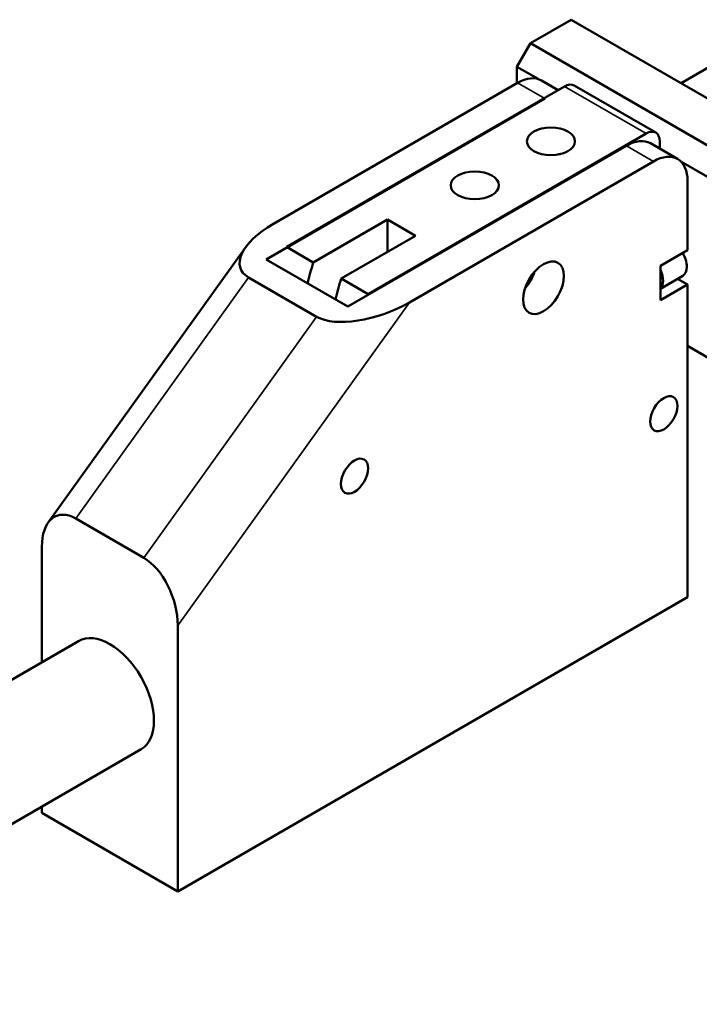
# Model space of a CAD drawing. Header units: millimetres. Extents: x 3 to 589, y 3 to 392.
# Tile 7 of 24: x 467 to 537, y 4 to 107. Entities that reach past the tile are written whole.
import ezdxf

# ---------------------------------------------------------------- set-up
doc = ezdxf.new("R2010")
doc.units = ezdxf.units.MM
doc.layers.add('Visible (ISO)', color=7, linetype='Continuous', lineweight=50)
doc.layers.add('Visible Narrow (ISO)', color=7, linetype='Continuous', lineweight=35)

msp = doc.modelspace()

# ---------------------------------------------------------------- linework, layer by layer
at = {"layer": 'Visible (ISO)'}
for p, q in [((519.852, 104.361), (524.095, 106.811)), ((545.308, 94.563), (524.095, 106.811)), ((519.852, 104.361), (518.438, 101.912)), ((541.066, 92.114), (519.852, 104.361)), ((518.438, 101.912), (520.63, 100.646)), ((518.438, 101.912), (518.438, 100.197)), ((538.651, 102.011), (535.53, 100.209)), ((521.009, 100.485), (522.731, 99.491)), ((518.509, 100.238), (493.106, 85.572)), ((494.458, 83.168), (523.388, 99.87)), ((524.388, 99.969), (532.873, 95.07)), ((492.346, 81.867), (521.337, 98.605)), ((502.943, 78.269), (531.873, 94.971)), ((529.822, 93.706), (500.831, 76.968)), ((532.322, 93.954), (535.151, 92.321)), ((533.287, 94.155), (533.287, 93.396)), ((507.248, 77.407), (532.651, 92.073)), ((535.479, 92.073), (539.651, 89.664)), ((536.186, 90.032), (536.186, 82.846)), ((497.251, 81.555), (504.968, 86.01)), ((504.968, 86.01), (507.867, 84.336)), ((504.968, 86.01), (504.968, 82.663)), ((507.867, 84.336), (500.15, 79.881)), ((490.202, 83.13), (469.674, 54.494)), ((494.458, 83.168), (497.251, 81.555)), ((533.358, 81.213), (536.186, 82.846)), ((500.831, 76.968), (492.346, 81.867)), ((533.358, 77.621), (533.358, 81.213)), ((490.523, 79.998), (497.594, 75.915)), ((535.702, 80.175), (533.358, 78.822)), ((500.15, 79.881), (502.943, 78.269)), ((536.186, 79.254), (533.358, 77.621)), ((535.146, 79.855), (536.186, 79.254)), ((536.186, 79.254), (536.186, 46.757)), ((536.186, 72.885), (539.651, 70.885)), ((472.547, 54.922), (479.618, 50.84)), ((469.011, 51.961), (469.011, 39.974)), ((536.186, 46.757), (483.153, 16.139)), ((483.153, 16.139), (483.153, 43.796)), ((426.879, 15.649), (472.832, 42.18)), ((433.379, 4.391), (479.332, 30.922)), ((469.011, 24.963), (469.011, 24.304)), ((469.011, 24.304), (483.153, 16.139))]:
    msp.add_line(p, q, dxfattribs=at)
for centre, major_axis, ratio, start_param, end_param in [((518.509, 96.155), (2.5, 4.33), 0.5773503, 0, 0.7853982), ((523.388, 98.237), (1, 1.732), 0.5773503, 0, 0.7853982), ((529.822, 89.623), (2.5, 4.33), 0.5773503, 0, 0.7853982), ((531.873, 93.338), (1, 1.732), 0.5773503, 5.4977871, 7.0685835), ((532.651, 87.99), (2.5, 4.33), 0.5773503, 5.4977871, 7.0685835), ((496.641, 83.53), (-6.968, -2.595), 0.451716, 5.0696862, 6.6404825), ((534.702, 81.907), (1, -1.732), 0.5773503, 0, 1.6062586), ((513.453, 82.744), (12.5, 21.651), 0.5773503, 1.9446776, 2.0404173), ((518.367, 80.56), (1.5, 2.598), 0.5773503, 4.3725521, 5.0522259), ((518.297, 80.601), (-1.5, -2.598), 0.5773503, 1.3104969, 1.8310957), ((532.227, 80.479), (1, -1.732), 0.5773503, 0.1416627, 1.4291337), ((516.352, 81.07), (-12.5, -21.651), 0.5773503, 5.0862703, 5.18201), ((519.145, 79.458), (12.5, 21.651), 0.5773503, 1.9446776, 1.9490256), ((503.712, 79.448), (-6.968, -2.595), 0.451716, 0.3572972, 1.9280935), ((472.547, 49.92), (1.971, -5.291), 0.5548094, 2.5503774, 4.1211738), ((479.618, 45.838), (1.971, -5.291), 0.5548094, 0.9795811, 2.5503774), ((476.082, 36.551), (-3.25, 5.629), 0.5773503, 3.1415927, 6.2831853)]:
    msp.add_ellipse(centre, major_axis=major_axis, ratio=ratio, start_param=start_param, end_param=end_param, dxfattribs=at)
for centre, major_axis in [((521.974, 94.155), (-2.5, 0)), ((514.054, 89.582), (-2.5, 0)), ((521.196, 78.927), (1.5, 2.598)), ((533.711, 65.823), (1, 1.732)), ((533.711, 65.823), (1, 1.732)), ((501.538, 59.331), (1, 1.732))]:
    msp.add_ellipse(centre, major_axis=major_axis, ratio=0.5773503, dxfattribs=at)
msp.add_open_spline([(522.703, 92.774), (522.828, 92.82), (522.959, 92.852), (523.089, 92.863)], degree=3, dxfattribs=at)
at = {"layer": 'Visible Narrow (ISO)'}
for p, q in [((518.509, 100.238), (521.337, 98.605)), ((523.388, 99.87), (531.873, 94.971)), ((529.822, 93.706), (532.651, 92.073)), ((472.547, 54.922), (490.523, 79.998)), ((483.153, 43.796), (507.248, 77.407)), ((497.594, 75.915), (479.618, 50.84))]:
    msp.add_line(p, q, dxfattribs=at)

doc.saveas('drawing.dxf')
